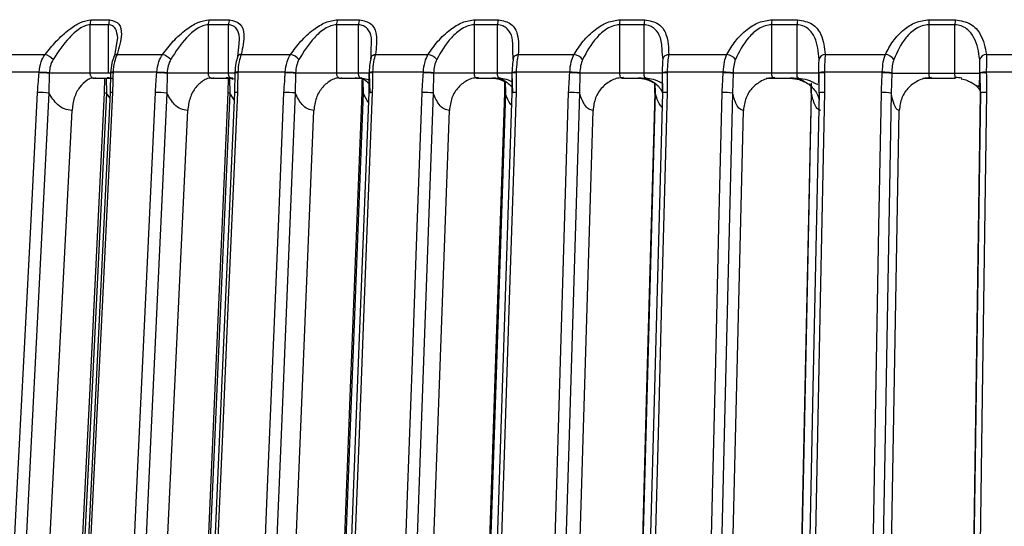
# Model space of a CAD drawing. Header units: millimetres. Extents: x -225 to 131, y -98 to 190.
# Tile 10 of 19: x -82 to -21, y 30 to 61. Entities that reach past the tile are written whole.
import ezdxf

# ---------------------------------------------------------------- set-up
doc = ezdxf.new("R2010")
doc.units = ezdxf.units.MM

msp = doc.modelspace()

# ---------------------------------------------------------------- linework, layer by layer
at = {"color": 7, "linetype": 'Continuous', "lineweight": 25}
for p, q in [((-77.761, 61.237), (-76.603, 61.237)), ((-70.438, 61.237), (-69.17, 61.237)), ((-62.476, 61.237), (-61.11, 61.237)), ((-53.949, 61.237), (-52.497, 61.237)), ((-44.933, 61.237), (-43.409, 61.237)), ((-35.51, 61.237), (-33.927, 61.237)), ((-25.766, 61.237), (-24.138, 61.237)), ((-77.841, 60.925), (-77.841, 57.913)), ((-76.682, 60.925), (-77.841, 60.925)), ((-76.682, 57.913), (-76.682, 60.925)), ((-70.51, 60.925), (-70.51, 57.913)), ((-69.241, 60.925), (-70.51, 60.925)), ((-69.241, 57.913), (-69.241, 60.925)), ((-62.54, 60.925), (-62.54, 57.913)), ((-61.173, 60.925), (-62.54, 60.925)), ((-61.173, 57.913), (-61.173, 60.925)), ((-54.004, 60.925), (-54.004, 57.913)), ((-52.551, 60.925), (-54.004, 60.925)), ((-52.551, 57.913), (-52.551, 60.925)), ((-44.979, 60.925), (-44.979, 57.913)), ((-43.453, 60.925), (-44.979, 60.925)), ((-43.453, 57.913), (-43.453, 60.925)), ((-35.547, 60.925), (-35.547, 57.913)), ((-33.962, 60.925), (-35.547, 60.925)), ((-33.962, 57.913), (-33.962, 60.925)), ((-25.793, 60.925), (-25.793, 57.913)), ((-24.163, 60.925), (-25.793, 60.925)), ((-24.163, 57.913), (-24.163, 60.925)), ((-76.292, 59.024), (-76.117, 60.119)), ((-68.658, 58.963), (-68.588, 59.75)), ((-60.394, 58.776), (-60.382, 59.523)), ((-51.567, 58.776), (-51.6, 59.364)), ((-83.176, 59.088), (-80.622, 59.088)), ((-76.16, 59.088), (-73.34, 59.088)), ((-68.455, 59.088), (-65.393, 59.088)), ((-60.13, 59.088), (-56.854, 59.088)), ((-51.26, 59.088), (-47.8, 59.088)), ((-42.274, 58.776), (-42.332, 59.235)), ((-41.926, 59.088), (-38.313, 59.088)), ((-32.213, 59.088), (-28.479, 59.088)), ((-22.615, 58.377), (-22.625, 58.776)), ((-22.207, 59.088), (-17.168, 59.088)), ((-22.616, 57.942), (-22.615, 58.377)), ((-80.998, 57.977), (-83.456, 57.977)), ((-80.362, 57.913), (-80.381, 56.691)), ((-76.563, 57.913), (-80.362, 57.913)), ((-77.579, 57.613), (-76.51, 57.613)), ((-76.936, 57.583), (-76.959, 56.715)), ((-76.831, 57.61), (-76.813, 56.691)), ((-76.559, 57.933), (-76.591, 56.715)), ((-76.557, 57.962), (-76.559, 57.933)), ((-76.557, 57.962), (-76.557, 57.963)), ((-73.691, 57.977), (-76.407, 57.977)), ((-73.05, 57.913), (-73.071, 56.691)), ((-68.82, 57.913), (-73.05, 57.913)), ((-70.262, 57.613), (-69.097, 57.613)), ((-69.26, 57.613), (-69.277, 56.713)), ((-69.182, 57.57), (-69.164, 56.691)), ((-69.08, 57.613), (-68.86, 57.58)), ((-68.853, 57.93), (-68.876, 56.713)), ((-68.852, 57.959), (-68.853, 57.931)), ((-65.717, 57.977), (-68.666, 57.977)), ((-65.077, 57.913), (-65.099, 56.691)), ((-60.509, 57.913), (-65.077, 57.913)), ((-62.314, 57.613), (-61.053, 57.613)), ((-60.963, 57.513), (-60.973, 56.71)), ((-60.905, 57.462), (-60.888, 56.691)), ((-60.528, 57.927), (-60.543, 56.71)), ((-60.527, 57.956), (-60.528, 57.928)), ((-60.459, 56.691), (-60.486, 57.913)), ((-57.149, 57.977), (-60.303, 57.977)), ((-56.514, 57.913), (-56.538, 56.691)), ((-51.635, 57.913), (-56.514, 57.913)), ((-53.808, 57.613), (-52.453, 57.613)), ((-51.66, 57.925), (-51.666, 56.707)), ((-51.659, 57.953), (-51.66, 57.924)), ((-51.606, 56.691), (-51.635, 57.913)), ((-48.062, 57.977), (-51.394, 57.977)), ((-47.439, 57.913), (-47.465, 56.691)), ((-42.316, 57.913), (-47.439, 57.913)), ((-44.811, 57.613), (-43.374, 57.613)), ((-42.328, 57.95), (-42.328, 57.921)), ((-42.328, 57.923), (-42.326, 56.704)), ((-42.286, 56.691), (-42.316, 57.913)), ((-38.541, 57.977), (-42.02, 57.977)), ((-37.934, 57.913), (-37.962, 56.691)), ((-32.614, 57.913), (-37.934, 57.913)), ((-35.87, 57.613), (-33.919, 57.613)), ((-32.617, 57.947), (-32.618, 57.918)), ((-32.614, 57.913), (-32.618, 57.918)), ((-32.616, 57.921), (-32.606, 56.702)), ((-32.583, 56.691), (-32.614, 57.913)), ((-28.67, 57.977), (-32.265, 57.977)), ((-28.087, 57.913), (-28.115, 56.691)), ((-28.087, 57.913), (-22.616, 57.913)), ((-26.15, 57.613), (-24.157, 57.613)), ((-22.616, 57.943), (-22.616, 57.915)), ((-22.585, 56.691), (-22.616, 57.913)), ((-22.611, 57.92), (-22.595, 56.7)), ((-17.237, 57.977), (-22.218, 57.977)), ((-52.118, 57.412), (-52.122, 56.707)), ((-52.077, 57.396), (-52.061, 56.691)), ((-42.803, 57.331), (-42.802, 56.704)), ((-42.777, 57.312), (-42.762, 56.691)), ((-33.104, 57.251), (-33.1, 56.702)), ((-33.092, 57.309), (-33.076, 56.691)), ((-76.606, 56.396), (-76.813, 56.691)), ((-68.896, 56.266), (-69.164, 56.691)), ((-60.565, 56.109), (-60.888, 56.691)), ((-81.697, 2.03), (-78.953, 55.614)), ((-74.325, 0.8), (-71.773, 55.614)), ((-66.217, 0.8), (-63.943, 55.614)), ((-57.509, 0.8), (-55.534, 55.614)), ((-48.28, 0.8), (-46.622, 55.614)), ((-38.614, 0.8), (-37.288, 55.614)), ((-28.598, 0.8), (-27.616, 55.614))]:
    msp.add_line(p, q, dxfattribs=at)
at = {"color": 7, "linetype": 'Continuous', "lineweight": 25, "flags": 128}
for points in [[(-60.394, 58.776), (-60.405, 58.829), (-60.402, 58.881), (-60.386, 58.93), (-60.357, 58.974), (-60.315, 59.013), (-60.263, 59.046), (-60.2, 59.071), (-60.13, 59.088)], [(-51.567, 58.776), (-51.572, 58.829), (-51.563, 58.881), (-51.541, 58.93), (-51.506, 58.974), (-51.459, 59.013), (-51.401, 59.046), (-51.334, 59.071), (-51.26, 59.088)], [(-42.274, 58.776), (-42.272, 58.829), (-42.257, 58.881), (-42.229, 58.93), (-42.188, 58.974), (-42.136, 59.013), (-42.074, 59.046), (-42.003, 59.071), (-41.926, 59.088)], [(-80.999, 57.948), (-80.998, 57.964), (-80.998, 57.977)], [(-80.361, 57.942), (-80.362, 57.926), (-80.362, 57.913)], [(-76.407, 57.977), (-76.408, 57.961), (-76.408, 57.948)], [(-73.693, 57.948), (-73.692, 57.964), (-73.691, 57.977)], [(-73.049, 57.942), (-73.05, 57.926), (-73.05, 57.913)], [(-68.852, 57.959), (-68.852, 57.96), (-68.85, 57.962)], [(-68.666, 57.977), (-68.667, 57.961), (-68.667, 57.948)], [(-65.719, 57.948), (-65.718, 57.964), (-65.717, 57.977)], [(-65.075, 57.942), (-65.076, 57.926), (-65.077, 57.913)], [(-60.527, 57.956), (-60.524, 57.96), (-60.523, 57.96)], [(-60.303, 57.977), (-60.304, 57.961), (-60.304, 57.948)], [(-57.15, 57.948), (-57.149, 57.964), (-57.149, 57.977)], [(-56.512, 57.942), (-56.513, 57.926), (-56.514, 57.913)], [(-51.659, 57.953), (-51.659, 57.954), (-51.652, 57.959)], [(-51.394, 57.977), (-51.395, 57.961), (-51.395, 57.948)], [(-48.063, 57.948), (-48.063, 57.964), (-48.062, 57.977)], [(-47.438, 57.942), (-47.438, 57.926), (-47.439, 57.913)], [(-42.02, 57.977), (-42.02, 57.961), (-42.02, 57.948)], [(-38.542, 57.948), (-38.541, 57.964), (-38.541, 57.977)], [(-37.934, 57.942), (-37.934, 57.926), (-37.934, 57.913)], [(-32.265, 57.977), (-32.265, 57.961), (-32.265, 57.948)], [(-28.671, 57.948), (-28.67, 57.964), (-28.67, 57.977)], [(-28.086, 57.942), (-28.086, 57.926), (-28.087, 57.913)], [(-22.218, 57.977), (-22.218, 57.961), (-22.218, 57.948)], [(-83.026, 18.872), (-82.367, 31.742), (-81.941, 40.07), (-81.514, 48.398), (-81.088, 56.725)], [(-80.381, 56.691), (-81.466, 35.493), (-82.319, 18.837)], [(-76.959, 56.715), (-77.856, 38.38), (-78.811, 18.862)], [(-76.813, 56.691), (-77.85, 35.493), (-78.665, 18.837)], [(-76.591, 56.715), (-77.483, 38.38), (-78.434, 18.862)], [(-76.441, 56.725), (-77.067, 43.855), (-77.473, 35.527), (-77.878, 27.2), (-78.284, 18.872)], [(-75.54, 18.872), (-74.941, 31.742), (-74.553, 40.07), (-74.166, 48.398), (-73.778, 56.725)], [(-73.071, 56.691), (-74.058, 35.493), (-74.833, 18.837)], [(-69.277, 56.714), (-70.085, 38.379), (-70.945, 18.861)], [(-69.164, 56.691), (-70.098, 35.493), (-70.831, 18.837)], [(-68.876, 56.714), (-69.679, 38.379), (-70.534, 18.86)], [(-68.691, 56.725), (-69.255, 43.855), (-69.62, 35.527), (-69.984, 27.2), (-70.349, 18.872)], [(-67.37, 18.872), (-66.837, 31.742), (-66.491, 40.07), (-66.146, 48.398), (-65.8, 56.725)], [(-65.099, 56.691), (-65.979, 35.493), (-66.669, 18.837)], [(-60.972, 56.713), (-61.683, 38.377), (-62.44, 18.859)], [(-60.888, 56.691), (-61.71, 35.493), (-62.356, 18.837)], [(-60.541, 56.712), (-61.248, 38.377), (-61.999, 18.859)], [(-60.319, 56.725), (-60.815, 43.855), (-61.136, 35.527), (-61.456, 27.2), (-61.777, 18.872)], [(-58.59, 18.872), (-58.127, 31.742), (-57.827, 40.07), (-57.527, 48.398), (-57.227, 56.725)], [(-56.538, 56.691), (-57.302, 35.493), (-57.902, 18.837)], [(-52.118, 56.711), (-52.726, 38.376), (-53.373, 18.858)], [(-52.061, 56.691), (-52.764, 35.493), (-53.316, 18.837)], [(-51.662, 56.711), (-52.265, 38.376), (-52.907, 18.858)], [(-51.401, 56.725), (-51.824, 43.855), (-52.098, 35.527), (-52.372, 27.2), (-52.646, 18.872)], [(-49.28, 18.872), (-48.89, 31.742), (-48.639, 40.07), (-48.387, 48.398), (-48.135, 56.725)], [(-47.465, 56.691), (-48.106, 35.493), (-48.61, 18.837)], [(-42.795, 56.71), (-43.295, 38.374), (-43.827, 18.856)], [(-42.762, 56.691), (-43.34, 35.493), (-43.793, 18.837)], [(-42.318, 56.71), (-42.812, 38.374), (-43.338, 18.856)], [(-42.018, 56.725), (-42.365, 43.855), (-42.589, 35.527), (-42.813, 27.2), (-43.038, 18.872)], [(-42.762, 56.691), (-42.792, 56.698), (-42.802, 56.704), (-42.802, 56.704)], [(-39.523, 18.872), (-39.211, 31.742), (-39.01, 40.07), (-38.809, 48.398), (-38.607, 56.725)], [(-37.962, 56.691), (-38.475, 35.493), (-38.878, 18.837)], [(-33.089, 56.708), (-33.475, 38.373), (-33.886, 18.855)], [(-33.076, 56.691), (-33.523, 35.493), (-33.874, 18.837)], [(-32.595, 56.708), (-32.975, 38.373), (-33.38, 18.855)], [(-33.076, 56.691), (-33.097, 56.698), (-33.1, 56.702)], [(-32.254, 56.725), (-32.521, 43.855), (-32.694, 35.527), (-32.867, 27.2), (-33.04, 18.872)], [(-29.408, 18.872), (-29.177, 31.742), (-29.028, 40.07), (-28.879, 48.398), (-28.73, 56.725)], [(-28.115, 56.691), (-28.495, 35.493), (-28.793, 18.837)], [(-23.382, 1.3), (-22.936, 32.319), (-22.585, 56.691)], [(-22.579, 56.707), (-22.968, 29.682), (-23.376, 1.285)], [(-22.198, 56.725), (-22.469, 37.869), (-22.645, 25.668), (-22.82, 13.467), (-22.996, 1.265)], [(-22.198, 56.725), (-22.292, 56.725), (-22.378, 56.723), (-22.453, 56.72), (-22.515, 56.715), (-22.56, 56.71), (-22.588, 56.704), (-22.596, 56.698), (-22.585, 56.691)]]:
    msp.add_lwpolyline(points, dxfattribs=at)
at = {"color": 7, "linetype": 'Continuous', "lineweight": 25}
for centre, radius, start, end in [((-77.215, 60.931), 0.626, 150.76192, 180.60678), ((-76.048, 60.931), 0.633, 151.1583, 180.61963), ((-69.833, 60.933), 0.677, 153.29501, 180.67388), ((-68.553, 60.933), 0.687, 153.73972, 180.68211), ((-61.792, 60.934), 0.749, 156.11722, 180.70953), ((-60.41, 60.934), 0.763, 156.60822, 180.71187), ((-53.154, 60.935), 0.851, 159.21349, 180.70687), ((-51.68, 60.935), 0.871, 159.74767, 180.70244), ((-43.976, 60.936), 1.004, 162.5618, 180.66181), ((-42.417, 60.936), 1.036, 163.13481, 180.65023), ((-34.296, 60.937), 1.251, 166.13238, 180.57374), ((-32.656, 60.937), 1.306, 166.73854, 180.55531), ((-24.089, 60.938), 1.703, 169.88745, 180.44609), ((-22.348, 60.938), 1.815, 170.5198, 180.42176), ((-81.107, 57.764), 1.41, 45.84403, 69.87785), ((-76.135, 58.844), 0.245, 95.85867, 151.01832), ((-73.722, 57.881), 1.266, 44.9544, 72.40394), ((-68.442, 58.829), 0.259, 92.84313, 165.38654), ((-65.7, 57.975), 1.154, 43.8984, 74.57984), ((-57.101, 58.059), 1.058, 42.62352, 76.49439), ((-47.998, 58.138), 0.971, 41.08053, 78.21726), ((-38.47, 58.214), 0.888, 39.21906, 79.80449), ((-32.211, 58.694), 0.394, 90.22943, 167.99258), ((-28.601, 58.29), 0.807, 36.98437, 81.30217), ((-22.195, 58.636), 0.453, 91.60704, 161.97863), ((-81.286, 46.762), 11.19, 85.26495, 88.53243), ((-81.285, 46.778), 11.203, 85.26602, 88.52804), ((-76.445, 57.546), 0.404, 84.79856, 106.30954), ((-76.441, 57.515), 0.463, 85.78189, 104.46456), ((-73.91, 47.91), 10.04, 85.08879, 88.76232), ((-73.909, 47.929), 10.05, 85.09005, 88.75801), ((-68.72, 57.515), 0.436, 83.08209, 107.74769), ((-68.7, 57.258), 0.719, 87.28247, 102.01119), ((-65.878, 48.984), 8.966, 84.86822, 88.98059), ((-65.878, 49.004), 8.974, 84.86973, 88.97626), ((-60.362, 57.357), 0.594, 84.42782, 106.2535), ((-60.336, 56.939), 1.038, 88.19217, 100.38038), ((-57.261, 50.02), 7.929, 84.59177, 89.19859), ((-57.26, 50.041), 7.936, 84.5936, 89.19415), ((-51.454, 57.103), 0.847, 85.99726, 104.04846), ((-51.44, 56.78), 1.198, 87.82081, 100.18436), ((-48.132, 51.033), 6.916, 84.24445, 89.42859), ((-48.132, 51.055), 6.922, 84.2467, 89.42394), ((-42.082, 56.921), 1.057, 86.62728, 103.43068), ((-42.083, 56.893), 1.057, 86.62133, 103.42621), ((-38.574, 52.02), 5.928, 83.8056, 89.68567), ((-38.574, 52.043), 5.934, 83.80839, 89.68068), ((-32.355, 56.903), 1.049, 85.08747, 104.4951), ((-32.355, 56.93), 1.05, 85.101, 104.48728), ((-28.671, 52.975), 4.973, 83.24535, 89.99047), ((-28.671, 52.998), 4.978, 83.24889, 89.98495), ((-22.31, 56.676), 1.304, 85.96616, 103.60636), ((-22.313, 56.734), 1.218, 85.51565, 104.39639), ((-81.167, 47.853), 8.872, 84.91856, 89.49062), ((-76.811, 57.152), 0.461, 251.2735, 269.71457), ((-76.488, 56.312), 0.416, 83.46518, 104.26373), ((-73.818, 48.65), 8.075, 84.69282, 89.71821), ((-69.173, 56.95), 0.26, 246.18692, 272.0072), ((-68.745, 56.148), 0.58, 84.69454, 103.13611), ((-65.806, 49.473), 7.253, 84.40755, 89.95438), ((-60.903, 56.825), 0.135, 238.28794, 276.30124), ((-60.391, 56.134), 0.596, 83.07477, 104.7772), ((-57.203, 50.317), 6.409, 84.04663, 90.21296), ((-52.066, 56.794), 0.103, 237.55993, 273.11552), ((-51.481, 55.97), 0.759, 83.99342, 104.11465), ((-48.085, 51.173), 5.553, 83.58756, 90.51158), ((-42.092, 55.281), 1.447, 87.06147, 99.00272), ((-38.535, 52.025), 4.701, 82.99738, 90.87511), ((-32.341, 55.36), 1.368, 86.36327, 101.18847), ((-28.639, 52.855), 3.871, 82.22561, 91.34167)]:
    msp.add_arc(centre, radius, start, end, dxfattribs=at)
for points, knots in [([(-80.622, 59.088), (-80.399, 59.364), (-79.951, 59.915), (-79.197, 60.599), (-78.415, 61.121), (-77.979, 61.198), (-77.761, 61.237)], [0, 0, 0, 0, 0.280224, 0.560337, 0.78079, 1, 1, 1, 1]), ([(-76.603, 61.237), (-76.388, 61.173), (-75.955, 61.044), (-75.823, 60.212), (-76.033, 59.513), (-76.16, 59.088)], [0, 0, 0, 0, 0.279254, 0.560993, 1, 1, 1, 1]), ([(-73.34, 59.088), (-73.125, 59.364), (-72.695, 59.915), (-71.942, 60.599), (-71.142, 61.121), (-70.672, 61.198), (-70.438, 61.237)], [0, 0, 0, 0, 0.280224, 0.560337, 0.78079, 1, 1, 1, 1]), ([(-69.17, 61.237), (-68.928, 61.173), (-68.441, 61.044), (-68.207, 60.212), (-68.361, 59.513), (-68.455, 59.088)], [0, 0, 0, 0, 0.279254, 0.560993, 1, 1, 1, 1]), ([(-65.393, 59.088), (-65.189, 59.364), (-64.78, 59.915), (-64.036, 60.599), (-63.225, 61.121), (-62.725, 61.198), (-62.476, 61.237)], [0, 0, 0, 0, 0.280224, 0.560337, 0.78079, 1, 1, 1, 1]), ([(-61.11, 61.237), (-60.843, 61.173), (-60.307, 61.044), (-59.974, 60.212), (-60.071, 59.513), (-60.13, 59.088)], [0, 0, 0, 0, 0.2792542, 0.5609928, 1, 1, 1, 1]), ([(-56.854, 59.088), (-56.662, 59.364), (-56.279, 59.915), (-55.55, 60.599), (-54.735, 61.121), (-54.21, 61.198), (-53.949, 61.237)], [0, 0, 0, 0, 0.2802238, 0.5603374, 0.7807901, 1, 1, 1, 1]), ([(-52.497, 61.237), (-52.208, 61.173), (-51.627, 61.044), (-51.198, 60.212), (-51.237, 59.513), (-51.26, 59.088)], [0, 0, 0, 0, 0.279254, 0.560993, 1, 1, 1, 1]), ([(-47.8, 59.088), (-47.622, 59.364), (-47.268, 59.915), (-46.561, 60.599), (-45.749, 61.121), (-45.205, 61.198), (-44.933, 61.237)], [0, 0, 0, 0, 0.280224, 0.560337, 0.78079, 1, 1, 1, 1]), ([(-43.409, 61.237), (-43.1, 61.173), (-42.48, 61.044), (-41.958, 60.212), (-41.938, 59.513), (-41.926, 59.088)], [0, 0, 0, 0, 0.279254, 0.560993, 1, 1, 1, 1]), ([(-38.313, 59.088), (-38.151, 59.364), (-37.828, 59.915), (-37.15, 60.599), (-36.349, 61.121), (-35.79, 61.198), (-35.51, 61.237)], [0, 0, 0, 0, 0.280224, 0.560337, 0.78079, 1, 1, 1, 1]), ([(-33.927, 61.237), (-33.602, 61.173), (-32.947, 61.044), (-32.339, 60.212), (-32.26, 59.513), (-32.213, 59.088)], [0, 0, 0, 0, 0.279254, 0.560993, 1, 1, 1, 1]), ([(-28.479, 59.088), (-28.335, 59.364), (-28.047, 59.915), (-27.403, 60.599), (-26.62, 61.121), (-26.05, 61.198), (-25.766, 61.237)], [0, 0, 0, 0, 0.2802238, 0.5603374, 0.7807901, 1, 1, 1, 1]), ([(-24.138, 61.237), (-23.799, 61.173), (-23.117, 61.044), (-22.426, 60.212), (-22.29, 59.513), (-22.207, 59.088)], [0, 0, 0, 0, 0.279254, 0.560993, 1, 1, 1, 1]), ([(-77.841, 60.925), (-77.94, 60.911), (-78.148, 60.883), (-78.605, 60.618), (-79.346, 59.945), (-79.814, 59.243), (-80.125, 58.776)], [0, 0, 0, 0, 0.119166, 0.251245, 0.501201, 1, 1, 1, 1]), ([(-76.117, 60.119), (-76.142, 60.317), (-76.18, 60.62), (-76.408, 60.883), (-76.594, 60.911), (-76.682, 60.925)], [0, 0, 0, 0, 0.499399, 0.762554, 1, 1, 1, 1]), ([(-70.51, 60.925), (-70.617, 60.911), (-70.843, 60.883), (-71.32, 60.618), (-72.075, 59.945), (-72.526, 59.243), (-72.826, 58.776)], [0, 0, 0, 0, 0.119166, 0.251245, 0.501201, 1, 1, 1, 1]), ([(-68.588, 59.75), (-68.57, 59.876), (-68.519, 60.233), (-68.676, 60.616), (-68.936, 60.883), (-69.143, 60.911), (-69.241, 60.925)], [0, 0, 0, 0, 0.214402, 0.606728, 0.813463, 1, 1, 1, 1]), ([(-62.54, 60.925), (-62.655, 60.911), (-62.896, 60.883), (-63.39, 60.618), (-64.151, 59.945), (-64.581, 59.243), (-64.868, 58.776)], [0, 0, 0, 0, 0.119166, 0.251245, 0.501201, 1, 1, 1, 1]), ([(-60.382, 59.523), (-60.363, 59.728), (-60.323, 60.165), (-60.539, 60.617), (-60.843, 60.883), (-61.067, 60.911), (-61.173, 60.925)], [0, 0, 0, 0, 0.305798, 0.652481, 0.835164, 1, 1, 1, 1]), ([(-54.004, 60.925), (-54.125, 60.911), (-54.38, 60.883), (-54.886, 60.618), (-55.646, 59.945), (-56.052, 59.243), (-56.322, 58.776)], [0, 0, 0, 0, 0.119166, 0.251245, 0.501201, 1, 1, 1, 1]), ([(-51.6, 59.364), (-51.592, 59.624), (-51.576, 60.118), (-51.855, 60.617), (-52.198, 60.883), (-52.437, 60.911), (-52.551, 60.925)], [0, 0, 0, 0, 0.358132, 0.67868, 0.847591, 1, 1, 1, 1]), ([(-44.979, 60.925), (-45.105, 60.911), (-45.371, 60.883), (-45.885, 60.618), (-46.637, 59.945), (-47.015, 59.243), (-47.266, 58.776)], [0, 0, 0, 0, 0.119166, 0.251245, 0.501201, 1, 1, 1, 1]), ([(-42.332, 59.235), (-42.341, 59.54), (-42.358, 60.08), (-42.701, 60.617), (-43.08, 60.883), (-43.333, 60.911), (-43.453, 60.925)], [0, 0, 0, 0, 0.395166, 0.697219, 0.856384, 1, 1, 1, 1]), ([(-35.547, 60.925), (-35.677, 60.911), (-35.952, 60.883), (-36.469, 60.618), (-37.206, 59.945), (-37.552, 59.243), (-37.782, 58.776)], [0, 0, 0, 0, 0.119166, 0.251245, 0.501201, 1, 1, 1, 1]), ([(-32.597, 58.776), (-32.635, 59.243), (-32.694, 59.945), (-33.16, 60.618), (-33.572, 60.883), (-33.837, 60.911), (-33.962, 60.925)], [0, 0, 0, 0, 0.498093, 0.748745, 0.880824, 1, 1, 1, 1]), ([(-25.793, 60.925), (-25.926, 60.911), (-26.206, 60.883), (-26.722, 60.618), (-27.438, 59.945), (-27.749, 59.243), (-27.956, 58.776)], [0, 0, 0, 0, 0.119166, 0.251245, 0.501201, 1, 1, 1, 1]), ([(-22.625, 58.776), (-22.694, 59.243), (-22.799, 59.945), (-23.32, 60.618), (-23.76, 60.883), (-24.033, 60.911), (-24.163, 60.925)], [0, 0, 0, 0, 0.498093, 0.748745, 0.880824, 1, 1, 1, 1]), ([(-80.998, 57.977), (-80.969, 58.198), (-80.918, 58.603), (-80.715, 58.936), (-80.622, 59.088)], [0, 0, 0, 0, 0.54608, 1, 1, 1, 1]), ([(-80.125, 58.776), (-80.19, 58.646), (-80.319, 58.386), (-80.347, 58.09), (-80.361, 57.942)], [0, 0, 0, 0, 0.499171, 1, 1, 1, 1]), ([(-76.35, 58.963), (-76.398, 58.826), (-76.505, 58.521), (-76.538, 58.162), (-76.557, 57.963)], [0, 0, 0, 0, 0.447529, 1, 1, 1, 1]), ([(-76.16, 59.088), (-76.218, 58.936), (-76.346, 58.603), (-76.386, 58.198), (-76.407, 57.977)], [0, 0, 0, 0, 0.45392, 1, 1, 1, 1]), ([(-73.691, 57.977), (-73.665, 58.198), (-73.617, 58.603), (-73.426, 58.936), (-73.34, 59.088)], [0, 0, 0, 0, 0.54608, 1, 1, 1, 1]), ([(-72.826, 58.776), (-72.887, 58.646), (-73.01, 58.386), (-73.036, 58.09), (-73.049, 57.942)], [0, 0, 0, 0, 0.499171, 1, 1, 1, 1]), ([(-68.678, 58.946), (-68.717, 58.812), (-68.805, 58.512), (-68.834, 58.158), (-68.85, 57.962)], [0, 0, 0, 0, 0.446692, 1, 1, 1, 1]), ([(-68.455, 59.088), (-68.504, 58.936), (-68.613, 58.603), (-68.647, 58.198), (-68.666, 57.977)], [0, 0, 0, 0, 0.45392, 1, 1, 1, 1]), ([(-65.717, 57.977), (-65.694, 58.198), (-65.65, 58.603), (-65.473, 58.936), (-65.393, 59.088)], [0, 0, 0, 0, 0.54608, 1, 1, 1, 1]), ([(-64.868, 58.776), (-64.925, 58.646), (-65.04, 58.386), (-65.063, 58.09), (-65.075, 57.942)], [0, 0, 0, 0, 0.499171, 1, 1, 1, 1]), ([(-60.386, 58.929), (-60.417, 58.798), (-60.485, 58.503), (-60.51, 58.154), (-60.523, 57.96)], [0, 0, 0, 0, 0.445764, 1, 1, 1, 1]), ([(-60.13, 59.088), (-60.17, 58.936), (-60.258, 58.603), (-60.287, 58.198), (-60.303, 57.977)], [0, 0, 0, 0, 0.45392, 1, 1, 1, 1]), ([(-57.149, 57.977), (-57.127, 58.198), (-57.088, 58.603), (-56.927, 58.936), (-56.854, 59.088)], [0, 0, 0, 0, 0.54608, 1, 1, 1, 1]), ([(-56.322, 58.776), (-56.375, 58.646), (-56.48, 58.386), (-56.502, 58.09), (-56.512, 57.942)], [0, 0, 0, 0, 0.499171, 1, 1, 1, 1]), ([(-51.551, 58.912), (-51.573, 58.783), (-51.621, 58.493), (-51.641, 58.15), (-51.652, 57.959)], [0, 0, 0, 0, 0.444791, 1, 1, 1, 1]), ([(-51.26, 59.088), (-51.291, 58.936), (-51.357, 58.603), (-51.381, 58.198), (-51.394, 57.977)], [0, 0, 0, 0, 0.45392, 1, 1, 1, 1]), ([(-48.062, 57.977), (-48.044, 58.198), (-48.01, 58.603), (-47.865, 58.936), (-47.8, 59.088)], [0, 0, 0, 0, 0.54608, 1, 1, 1, 1]), ([(-47.266, 58.776), (-47.314, 58.646), (-47.41, 58.386), (-47.428, 58.09), (-47.438, 57.942)], [0, 0, 0, 0, 0.499171, 1, 1, 1, 1]), ([(-42.315, 57.942), (-42.311, 58.09), (-42.302, 58.386), (-42.283, 58.646), (-42.274, 58.776)], [0, 0, 0, 0, 0.500158, 1, 1, 1, 1]), ([(-41.926, 59.088), (-41.947, 58.936), (-41.992, 58.603), (-42.01, 58.198), (-42.02, 57.977)], [0, 0, 0, 0, 0.45392, 1, 1, 1, 1]), ([(-38.541, 57.977), (-38.525, 58.198), (-38.496, 58.603), (-38.37, 58.936), (-38.313, 59.088)], [0, 0, 0, 0, 0.54608, 1, 1, 1, 1]), ([(-37.782, 58.776), (-37.825, 58.646), (-37.91, 58.386), (-37.926, 58.09), (-37.934, 57.942)], [0, 0, 0, 0, 0.499171, 1, 1, 1, 1]), ([(-32.613, 57.942), (-32.61, 58.09), (-32.605, 58.386), (-32.599, 58.646), (-32.597, 58.776)], [0, 0, 0, 0, 0.500158, 1, 1, 1, 1]), ([(-32.213, 59.088), (-32.223, 58.936), (-32.246, 58.603), (-32.258, 58.198), (-32.265, 57.977)], [0, 0, 0, 0, 0.45392, 1, 1, 1, 1]), ([(-28.67, 57.977), (-28.657, 58.198), (-28.634, 58.603), (-28.527, 58.936), (-28.479, 59.088)], [0, 0, 0, 0, 0.54608, 1, 1, 1, 1]), ([(-27.956, 58.776), (-27.993, 58.646), (-28.066, 58.386), (-28.079, 58.09), (-28.086, 57.942)], [0, 0, 0, 0, 0.499171, 1, 1, 1, 1]), ([(-22.207, 59.088), (-22.208, 58.936), (-22.208, 58.603), (-22.214, 58.198), (-22.218, 57.977)], [0, 0, 0, 0, 0.45392, 1, 1, 1, 1]), ([(-81.088, 56.725), (-81.072, 56.954), (-81.043, 57.361), (-81.013, 57.769), (-80.999, 57.948)], [0, 0, 0, 0, 0.56, 1, 1, 1, 1]), ([(-77.643, 57.622), (-77.678, 57.617), (-77.805, 57.601), (-78.103, 57.446), (-78.5, 57.079), (-78.851, 56.406), (-78.919, 55.878), (-78.953, 55.614)], [0, 0, 0, 0, 0.053218, 0.189194, 0.459449, 0.729219, 1, 1, 1, 1]), ([(-77.841, 57.913), (-77.839, 57.889), (-77.837, 57.84), (-77.813, 57.769), (-77.775, 57.704), (-77.723, 57.654), (-77.664, 57.622), (-77.601, 57.61), (-77.537, 57.617), (-77.498, 57.638), (-77.478, 57.648)], [0, 0, 0, 0, 0.116521, 0.238651, 0.366507, 0.500188, 0.624936, 0.749815, 0.874834, 1, 1, 1, 1]), ([(-76.762, 57.648), (-76.67, 57.644), (-76.549, 57.637), (-76.438, 57.58), (-76.412, 57.566)], [0, 0, 0, 0, 0.763223, 1, 1, 1, 1]), ([(-76.408, 57.948), (-76.413, 57.72), (-76.422, 57.312), (-76.435, 56.905), (-76.441, 56.725)], [0, 0, 0, 0, 0.559999, 1, 1, 1, 1]), ([(-73.778, 56.725), (-73.763, 56.954), (-73.735, 57.361), (-73.706, 57.769), (-73.693, 57.948)], [0, 0, 0, 0, 0.56, 1, 1, 1, 1]), ([(-70.338, 57.624), (-70.382, 57.619), (-70.526, 57.603), (-70.857, 57.446), (-71.289, 57.079), (-71.668, 56.406), (-71.738, 55.878), (-71.773, 55.614)], [0, 0, 0, 0, 0.0600357, 0.1950326, 0.4633422, 0.7311688, 1, 1, 1, 1]), ([(-70.51, 57.913), (-70.508, 57.889), (-70.506, 57.84), (-70.484, 57.769), (-70.449, 57.704), (-70.401, 57.654), (-70.345, 57.622), (-70.287, 57.61), (-70.228, 57.617), (-70.191, 57.638), (-70.173, 57.648)], [0, 0, 0, 0, 0.116521, 0.238651, 0.366507, 0.500188, 0.624936, 0.749815, 0.874834, 1, 1, 1, 1]), ([(-69.389, 57.648), (-69.289, 57.643), (-69.146, 57.635), (-69.015, 57.572), (-68.976, 57.554)], [0, 0, 0, 0, 0.707898, 1, 1, 1, 1]), ([(-69.004, 57.648), (-69.016, 57.638), (-69.042, 57.617), (-69.084, 57.61), (-69.125, 57.622), (-69.162, 57.652), (-69.193, 57.698), (-69.219, 57.758), (-69.237, 57.832), (-69.24, 57.886), (-69.241, 57.913)], [0, 0, 0, 0, 0.124899, 0.249862, 0.374892, 0.49999, 0.616706, 0.738838, 0.866554, 1, 1, 1, 1]), ([(-68.667, 57.948), (-68.671, 57.72), (-68.676, 57.312), (-68.686, 56.905), (-68.691, 56.725)], [0, 0, 0, 0, 0.559999, 1, 1, 1, 1]), ([(-65.8, 56.725), (-65.786, 56.954), (-65.759, 57.361), (-65.731, 57.769), (-65.719, 57.948)], [0, 0, 0, 0, 0.56, 1, 1, 1, 1]), ([(-62.391, 57.626), (-62.445, 57.621), (-62.607, 57.605), (-62.969, 57.447), (-63.432, 57.078), (-63.837, 56.406), (-63.908, 55.878), (-63.943, 55.614)], [0, 0, 0, 0, 0.067344, 0.201291, 0.467515, 0.733259, 1, 1, 1, 1]), ([(-62.54, 57.913), (-62.539, 57.889), (-62.537, 57.84), (-62.517, 57.769), (-62.484, 57.704), (-62.441, 57.654), (-62.39, 57.622), (-62.337, 57.61), (-62.283, 57.617), (-62.249, 57.638), (-62.232, 57.648)], [0, 0, 0, 0, 0.116521, 0.238651, 0.366507, 0.500188, 0.624936, 0.749815, 0.874834, 1, 1, 1, 1]), ([(-61.388, 57.648), (-61.281, 57.638), (-61.066, 57.619), (-60.741, 57.498), (-60.564, 57.325), (-60.471, 57.234)], [0, 0, 0, 0, 0.32038, 0.64181, 1, 1, 1, 1]), ([(-60.973, 57.648), (-60.983, 57.638), (-61.005, 57.617), (-61.041, 57.61), (-61.076, 57.622), (-61.106, 57.652), (-61.132, 57.698), (-61.154, 57.758), (-61.17, 57.832), (-61.172, 57.886), (-61.173, 57.913)], [0, 0, 0, 0, 0.124899, 0.249862, 0.374892, 0.49999, 0.616706, 0.738838, 0.866554, 1, 1, 1, 1]), ([(-61.037, 57.613), (-60.894, 57.6), (-60.688, 57.58), (-60.569, 57.525), (-60.533, 57.508)], [0, 0, 0, 0, 0.6975848, 1, 1, 1, 1]), ([(-60.304, 57.948), (-60.306, 57.72), (-60.309, 57.312), (-60.316, 56.905), (-60.319, 56.725)], [0, 0, 0, 0, 0.559999, 1, 1, 1, 1]), ([(-57.227, 56.725), (-57.213, 56.954), (-57.188, 57.361), (-57.162, 57.769), (-57.15, 57.948)], [0, 0, 0, 0, 0.56, 1, 1, 1, 1]), ([(-53.728, 57.648), (-53.843, 57.639), (-54.072, 57.621), (-54.511, 57.45), (-55.001, 57.077), (-55.427, 56.406), (-55.498, 55.878), (-55.534, 55.614)], [0, 0, 0, 0, 0.125224, 0.250859, 0.500561, 0.749813, 1, 1, 1, 1]), ([(-54.004, 57.913), (-54.003, 57.889), (-54.001, 57.84), (-53.983, 57.769), (-53.954, 57.704), (-53.915, 57.654), (-53.87, 57.622), (-53.822, 57.61), (-53.774, 57.617), (-53.743, 57.638), (-53.728, 57.648)], [0, 0, 0, 0, 0.116521, 0.238651, 0.366507, 0.500188, 0.624936, 0.749815, 0.874834, 1, 1, 1, 1]), ([(-52.883, 57.613), (-52.732, 57.6), (-52.422, 57.573), (-52.135, 57.414), (-52.061, 57.389), (-52.04, 57.382)], [0, 0, 0, 0, 0.404299, 0.830129, 1, 1, 1, 1]), ([(-52.83, 57.648), (-52.716, 57.639), (-52.487, 57.62), (-52.051, 57.456), (-51.789, 57.208), (-51.614, 57.044)], [0, 0, 0, 0, 0.251269, 0.50336, 1, 1, 1, 1]), ([(-52.389, 57.648), (-52.398, 57.638), (-52.415, 57.617), (-52.444, 57.61), (-52.473, 57.622), (-52.497, 57.652), (-52.518, 57.698), (-52.536, 57.758), (-52.548, 57.832), (-52.55, 57.886), (-52.551, 57.913)], [0, 0, 0, 0, 0.124899, 0.249862, 0.374892, 0.49999, 0.616706, 0.738838, 0.866554, 1, 1, 1, 1]), ([(-52.441, 57.613), (-52.291, 57.601), (-51.983, 57.576), (-51.724, 57.43), (-51.663, 57.407), (-51.662, 57.407)], [0, 0, 0, 0, 0.484692, 0.996329, 1, 1, 1, 1]), ([(-51.395, 57.948), (-51.395, 57.72), (-51.395, 57.312), (-51.399, 56.905), (-51.401, 56.725)], [0, 0, 0, 0, 0.559999, 1, 1, 1, 1]), ([(-48.135, 56.725), (-48.122, 56.954), (-48.099, 57.361), (-48.074, 57.769), (-48.063, 57.948)], [0, 0, 0, 0, 0.56, 1, 1, 1, 1]), ([(-44.738, 57.648), (-44.858, 57.639), (-45.098, 57.621), (-45.56, 57.45), (-46.072, 57.077), (-46.515, 56.406), (-46.587, 55.878), (-46.622, 55.614)], [0, 0, 0, 0, 0.125224, 0.250859, 0.500561, 0.749813, 1, 1, 1, 1]), ([(-44.979, 57.913), (-44.978, 57.889), (-44.976, 57.84), (-44.961, 57.769), (-44.935, 57.704), (-44.901, 57.654), (-44.862, 57.622), (-44.82, 57.61), (-44.778, 57.617), (-44.751, 57.638), (-44.738, 57.648)], [0, 0, 0, 0, 0.116521, 0.238651, 0.366507, 0.500188, 0.624936, 0.749815, 0.874834, 1, 1, 1, 1]), ([(-43.834, 57.613), (-43.669, 57.599), (-43.415, 57.577), (-43.125, 57.462), (-42.942, 57.372), (-42.826, 57.307), (-42.797, 57.33), (-42.787, 57.339)], [0, 0, 0, 0, 0.3271442, 0.5025842, 0.686585, 0.883058, 1, 1, 1, 1]), ([(-43.795, 57.648), (-43.674, 57.639), (-43.433, 57.622), (-42.982, 57.448), (-42.552, 57.169), (-42.376, 56.827), (-42.317, 56.713)], [0, 0, 0, 0, 0.200299, 0.401254, 0.800658, 1, 1, 1, 1]), ([(-43.332, 57.648), (-43.338, 57.638), (-43.351, 57.617), (-43.373, 57.61), (-43.395, 57.622), (-43.413, 57.652), (-43.428, 57.698), (-43.441, 57.758), (-43.451, 57.832), (-43.453, 57.886), (-43.453, 57.913)], [0, 0, 0, 0, 0.124899, 0.249862, 0.374892, 0.49999, 0.616706, 0.738838, 0.866554, 1, 1, 1, 1]), ([(-43.371, 57.613), (-43.205, 57.599), (-42.949, 57.577), (-42.658, 57.461), (-42.473, 57.371), (-42.355, 57.304), (-42.326, 57.328), (-42.315, 57.336)], [0, 0, 0, 0, 0.326074, 0.501149, 0.684903, 0.88127, 1, 1, 1, 1]), ([(-42.02, 57.948), (-42.019, 57.72), (-42.015, 57.312), (-42.017, 56.905), (-42.018, 56.725)], [0, 0, 0, 0, 0.559999, 1, 1, 1, 1]), ([(-38.607, 56.725), (-38.595, 56.954), (-38.574, 57.361), (-38.552, 57.769), (-38.542, 57.948)], [0, 0, 0, 0, 0.56, 1, 1, 1, 1]), ([(-35.342, 57.648), (-35.467, 57.639), (-35.717, 57.621), (-36.195, 57.45), (-36.726, 57.077), (-37.182, 56.406), (-37.253, 55.878), (-37.288, 55.614)], [0, 0, 0, 0, 0.125224, 0.250859, 0.500561, 0.749813, 1, 1, 1, 1]), ([(-35.547, 57.913), (-35.546, 57.889), (-35.544, 57.84), (-35.531, 57.769), (-35.51, 57.704), (-35.481, 57.654), (-35.447, 57.622), (-35.412, 57.61), (-35.376, 57.617), (-35.353, 57.638), (-35.342, 57.648)], [0, 0, 0, 0, 0.116521, 0.238651, 0.366507, 0.500188, 0.624936, 0.749815, 0.874834, 1, 1, 1, 1]), ([(-34.388, 57.613), (-34.188, 57.594), (-33.883, 57.564), (-33.542, 57.412), (-33.333, 57.299), (-33.205, 57.221), (-33.173, 57.249), (-33.161, 57.259)], [0, 0, 0, 0, 0.344239, 0.522666, 0.705224, 0.896585, 1, 1, 1, 1]), ([(-34.362, 57.648), (-34.237, 57.639), (-33.987, 57.621), (-33.511, 57.451), (-33.005, 57.073), (-32.645, 56.593), (-32.601, 56.279), (-32.593, 56.225)], [0, 0, 0, 0, 0.1560896, 0.3126904, 0.6239384, 0.9346262, 1, 1, 1, 1]), ([(-33.882, 57.648), (-33.886, 57.638), (-33.895, 57.617), (-33.909, 57.61), (-33.924, 57.622), (-33.935, 57.652), (-33.945, 57.698), (-33.954, 57.758), (-33.961, 57.832), (-33.962, 57.886), (-33.962, 57.913)], [0, 0, 0, 0, 0.124899, 0.249862, 0.374892, 0.49999, 0.616706, 0.738838, 0.866554, 1, 1, 1, 1]), ([(-33.907, 57.613), (-33.704, 57.593), (-33.396, 57.563), (-33.052, 57.409), (-32.842, 57.294), (-32.714, 57.215), (-32.682, 57.244), (-32.671, 57.254)], [0, 0, 0, 0, 0.345974, 0.52478, 0.707335, 0.898371, 1, 1, 1, 1]), ([(-32.265, 57.948), (-32.262, 57.72), (-32.255, 57.312), (-32.254, 56.905), (-32.254, 56.725)], [0, 0, 0, 0, 0.559999, 1, 1, 1, 1]), ([(-28.73, 56.725), (-28.719, 56.954), (-28.7, 57.361), (-28.68, 57.769), (-28.671, 57.948)], [0, 0, 0, 0, 0.5599999, 1, 1, 1, 1]), ([(-25.626, 57.648), (-25.754, 57.639), (-26.011, 57.621), (-26.503, 57.45), (-27.047, 57.077), (-27.513, 56.406), (-27.582, 55.878), (-27.616, 55.614)], [0, 0, 0, 0, 0.125224, 0.250859, 0.500561, 0.749813, 1, 1, 1, 1]), ([(-25.793, 57.913), (-25.792, 57.889), (-25.791, 57.84), (-25.78, 57.769), (-25.762, 57.704), (-25.739, 57.654), (-25.712, 57.622), (-25.683, 57.61), (-25.654, 57.617), (-25.635, 57.638), (-25.626, 57.648)], [0, 0, 0, 0, 0.116521, 0.238651, 0.366507, 0.500188, 0.624936, 0.749815, 0.874834, 1, 1, 1, 1]), ([(-24.125, 57.648), (-24.127, 57.638), (-24.131, 57.617), (-24.138, 57.61), (-24.145, 57.622), (-24.15, 57.652), (-24.154, 57.698), (-24.159, 57.758), (-24.162, 57.832), (-24.163, 57.886), (-24.163, 57.913)], [0, 0, 0, 0, 0.124899, 0.249862, 0.374892, 0.49999, 0.616706, 0.738838, 0.866554, 1, 1, 1, 1]), ([(-23.738, 57.603), (-23.741, 57.604), (-23.864, 57.646), (-23.997, 57.647), (-24.125, 57.648)], [0, 0, 0, 0, 0.0297198, 1, 1, 1, 1]), ([(-23.784, 57.578), (-23.773, 57.577), (-23.635, 57.564), (-23.39, 57.47), (-23.085, 57.318), (-22.855, 57.16), (-22.737, 57.095), (-22.68, 57.114), (-22.652, 57.173), (-22.636, 57.28), (-22.628, 57.441), (-22.624, 57.654), (-22.621, 57.824), (-22.619, 57.913)], [0, 0, 0, 0, 0.0115163, 0.1441987, 0.2730453, 0.3983244, 0.5246352, 0.5910516, 0.6612697, 0.73613, 0.8171497, 0.9047128, 1, 1, 1, 1]), ([(-22.218, 57.948), (-22.213, 57.72), (-22.203, 57.312), (-22.199, 56.905), (-22.198, 56.725)], [0, 0, 0, 0, 0.559999, 1, 1, 1, 1]), ([(-23.246, 57.391), (-23.06, 57.293), (-22.786, 57.149), (-22.636, 56.881), (-22.588, 56.796)], [0, 0, 0, 0, 0.680496, 1, 1, 1, 1]), ([(-78.953, 55.614), (-79.113, 55.634), (-79.43, 55.673), (-79.959, 55.999), (-80.221, 56.429), (-80.381, 56.691)], [0, 0, 0, 0, 0.281712, 0.56146, 1, 1, 1, 1]), ([(-71.773, 55.614), (-71.918, 55.634), (-72.206, 55.673), (-72.688, 55.999), (-72.926, 56.429), (-73.071, 56.691)], [0, 0, 0, 0, 0.281712, 0.56146, 1, 1, 1, 1]), ([(-63.943, 55.614), (-64.072, 55.634), (-64.329, 55.673), (-64.758, 55.999), (-64.97, 56.429), (-65.099, 56.691)], [0, 0, 0, 0, 0.281712, 0.56146, 1, 1, 1, 1]), ([(-55.534, 55.614), (-55.646, 55.634), (-55.869, 55.673), (-56.242, 55.999), (-56.426, 56.429), (-56.538, 56.691)], [0, 0, 0, 0, 0.281712, 0.56146, 1, 1, 1, 1]), ([(-51.633, 55.892), (-51.663, 55.918), (-51.842, 56.076), (-51.961, 56.412), (-52.061, 56.691)], [0, 0, 0, 0, 0.168957, 1, 1, 1, 1]), ([(-46.622, 55.614), (-46.716, 55.634), (-46.904, 55.673), (-47.216, 55.999), (-47.371, 56.429), (-47.465, 56.691)], [0, 0, 0, 0, 0.281712, 0.56146, 1, 1, 1, 1]), ([(-42.311, 55.776), (-42.371, 55.835), (-42.555, 56.018), (-42.678, 56.42), (-42.762, 56.691)], [0, 0, 0, 0, 0.324273, 1, 1, 1, 1]), ([(-37.288, 55.614), (-37.363, 55.634), (-37.513, 55.673), (-37.763, 55.999), (-37.887, 56.429), (-37.962, 56.691)], [0, 0, 0, 0, 0.281712, 0.56146, 1, 1, 1, 1]), ([(-32.489, 55.614), (-32.554, 55.634), (-32.685, 55.673), (-32.903, 55.999), (-33.011, 56.429), (-33.076, 56.691)], [0, 0, 0, 0, 0.2817121, 0.5614598, 1, 1, 1, 1]), ([(-27.616, 55.614), (-27.672, 55.634), (-27.783, 55.673), (-27.968, 55.999), (-28.06, 56.429), (-28.115, 56.691)], [0, 0, 0, 0, 0.281712, 0.56146, 1, 1, 1, 1])]:
    msp.add_open_spline(points, degree=3, knots=knots, dxfattribs=at)

doc.saveas('drawing.dxf')
